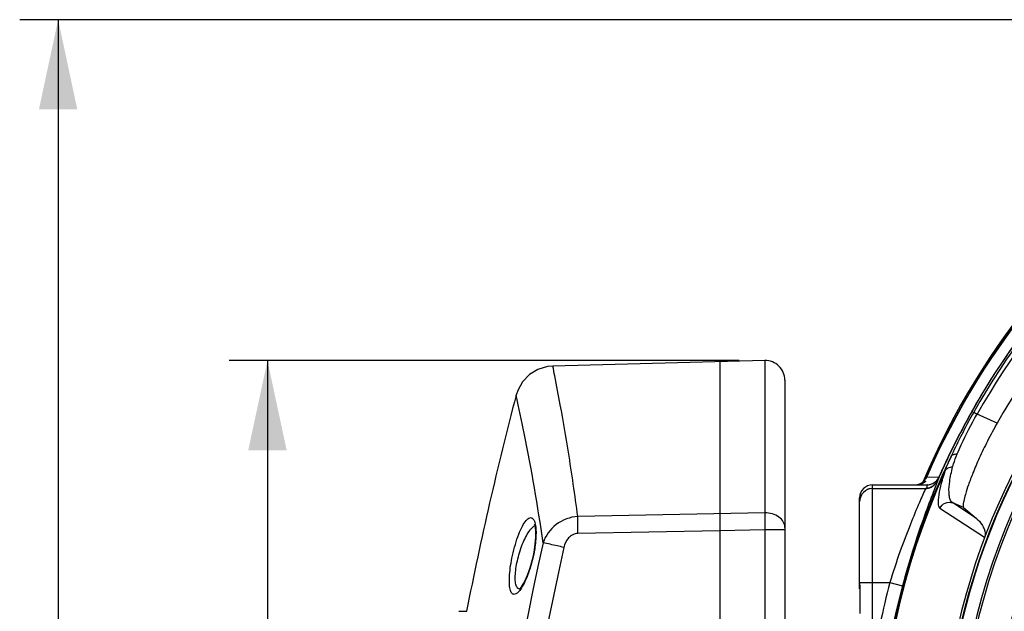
# Model space of a CAD drawing. Header units: millimetres. Extents: x -192 to 265, y -68 to 200.
# Tile 29 of 47: x 34 to 72, y 152 to 175. Entities that reach past the tile are written whole.
import ezdxf

# ---------------------------------------------------------------- set-up
doc = ezdxf.new("R2010")
doc.units = ezdxf.units.MM
doc.header["$LTSCALE"] = 16.335
doc.layers.get('0').update_dxf_attribs({"linetype": 'CONTINUOUS'})
doc.styles.get("Standard").update_dxf_attribs({"font": 'txt', "width": 0.85})
doc.dimstyles.new('DIMSTYLE_1', dxfattribs={"dimtxt": 3.3, "dimasz": 3.5, "dimexe": 1.5, "dimexo": 1, "dimgap": 0.825, "dimtad": 1, "dimdec": 0, "dimlfac": 100, "dimdsep": 46, "dimtxsty": 'STANDARD', "dimblk": '_FILLED', "dimblk1": '_FILLED', "dimblk2": '_FILLED', "dimcen": 0.09, "dimadec": 0, "dimazin": 0, "dimtp": 0.01, "dimtm": 0.01, "dimtfac": 1, "dimtdec": 0, "dimtofl": 0, "dimtmove": 0, "dimatfit": 3, "dimldrblk": '_FILLED', "dimfxl": 1, "dimtolj": 1, "dimarcsym": 0})

# ---------------------------------------------------------------- blocks, each defined once
blk = doc.blocks.new('_FILLED')
at = {"color": 0, "linetype": 'ByBlock'}
blk.add_solid([(0, 0), (-1, 0.214), (-1, -0.214)], dxfattribs=at)
blk = doc.blocks.new('*D2')
at = {"color": 7, "linetype": 'Continuous'}
for p, q in [((95.043, 175.389), (33.533, 175.389)), ((35.033, 175.389), (35.033, 109.889)), ((35.033, 44.388), (35.033, 109.889)), ((67.738, 44.388), (33.533, 44.388))]:
    blk.add_line(p, q, dxfattribs=at)
at = {"color": 7, "linetype": 'Continuous', "xscale": 3.5, "yscale": 3.5, "zscale": 3.5}
for p, rotation in [((35.033, 175.389), 90), ((35.033, 44.388), 270)]:
    blk.add_blockref('_FILLED', p, dxfattribs=dict(at, rotation=rotation))
blk = doc.blocks.new('*D3')
at = {"color": 7, "linetype": 'Continuous'}
for p, q in [((61.622, 162.081), (41.706, 162.081)), ((43.206, 162.081), (43.206, 103.235)), ((43.206, 44.388), (43.206, 103.235)), ((67.738, 44.388), (41.706, 44.388))]:
    blk.add_line(p, q, dxfattribs=at)
at = {"color": 7, "linetype": 'Continuous', "xscale": 3.5, "yscale": 3.5, "zscale": 3.5}
for p, rotation in [((43.206, 162.081), 90), ((43.206, 44.388), 270)]:
    blk.add_blockref('_FILLED', p, dxfattribs=dict(at, rotation=rotation))

msp = doc.modelspace()

# ---------------------------------------------------------------- linework, layer by layer
at = {"color": 7, "linetype": 'Continuous'}
for p, q in [((62.62185, 162.08066), (54.34786, 161.864)), ((54.34786, 161.86397), (54.3479, 161.864)), ((60.8638, 162.03448), (60.8638, 84.10781)), ((62.62185, 162.08066), (62.62185, 156.13235)), ((63.4038, 161.31892), (63.4038, 115.61926)), ((52.97636, 160.91546), (52.91348, 160.72669)), ((70.77808, 160.06058), (70.90916, 159.98658)), ((71.6969, 159.64042), (70.90916, 159.98658)), ((69.89265, 158.33722), (69.92165, 158.39946)), ((66.8328, 150.17428), (66.8328, 157.22799)), ((66.8328, 157.22799), (68.9521, 157.22799)), ((68.76777, 157.2739), (68.74518, 157.2639)), ((68.82183, 157.30414), (68.8059, 157.29421)), ((68.83591, 157.31371), (68.82183, 157.30414)), ((68.93418, 157.53835), (68.90508, 157.47089)), ((68.94347, 157.53414), (69.41729, 157.53117)), ((68.9521, 157.22799), (68.9521, 157.09973)), ((68.96215, 157.23449), (68.96362, 157.23468)), ((69.37757, 157.41527), (69.37758, 157.41519)), ((66.8328, 157.09012), (68.89399, 157.09012)), ((66.8328, 157.08027), (68.89399, 157.08027)), ((68.89399, 157.09012), (68.89399, 157.08027)), ((66.3248, 153.39905), (66.3248, 156.71999)), ((66.3248, 156.57246), (66.32482, 156.5773)), ((70.8833, 155.91971), (69.96111, 156.51855)), ((70.38143, 156.33793), (69.96111, 156.51855)), ((62.62185, 156.13235), (55.3194, 155.98981)), ((71.20526, 155.1678), (69.46257, 156.30606)), ((70.38143, 156.33793), (70.8833, 155.91971)), ((60.8638, 155.43421), (55.32716, 155.32613)), ((62.6285, 155.46866), (60.8638, 155.43421)), ((62.6285, 155.46866), (62.6285, 115.61926)), ((63.4038, 155.46866), (62.6285, 155.46866)), ((53.60348, 154.60327), (53.57641, 154.46771)), ((53.57641, 154.46771), (53.53767, 154.29999)), ((66.3248, 153.41799), (66.3248, 153.39893)), ((66.3248, 153.41799), (67.50665, 153.41799)), ((66.3248, 153.16399), (66.3248, 153.39407)), ((67.50665, 153.41799), (67.99738, 153.28695)), ((53.06853, 153.15595), (53.06822, 153.15594)), ((66.32761, 153.16399), (66.32761, 152.19879)), ((66.33042, 153.16399), (66.32761, 153.16399)), ((66.33042, 153.16399), (66.33042, 152.19879)), ((50.68086, 152.28969), (50.98877, 152.28969))]:
    msp.add_line(p, q, dxfattribs=at)
for points in [[(54.34786, 161.864), (54.13448, 161.84333), (53.76464, 161.73132), (53.43486, 161.52988), (53.16634, 161.25197), (52.97636, 160.91546)], [(68.69181, 157.24559), (68.66055, 157.23802), (68.6259, 157.23216), (68.58762, 157.22865), (68.57603, 157.22818)], [(68.74518, 157.2639), (68.71994, 157.25435), (68.69181, 157.24559)], [(68.8059, 157.29421), (68.78794, 157.28407), (68.76777, 157.2739)], [(68.85904, 157.33131), (68.84827, 157.32281), (68.83591, 157.31371)], [(68.89098, 157.36092), (68.89104, 157.36099), (68.8899, 157.35973), (68.88688, 157.35654), (68.88224, 157.35191), (68.87604, 157.34604), (68.86829, 157.3391), (68.85904, 157.33131)], [(69.37754, 157.41528), (69.31095, 157.30181), (69.19534, 157.18907), (69.05497, 157.11675), (68.89399, 157.09011)], [(66.8328, 157.09011), (66.68118, 157.06654), (66.53573, 156.99251), (66.42015, 156.87458), (66.34705, 156.72421), (66.32483, 156.57741)], [(53.62414, 155.67871), (53.62109, 155.68226), (53.63062, 155.66106), (53.65472, 155.56772), (53.67213, 155.40473), (53.67229, 155.18044), (53.64993, 154.90756), (53.60348, 154.60327)], [(53.53767, 154.29999), (53.44364, 153.96901), (53.34011, 153.68174), (53.23619, 153.45059), (53.14108, 153.28295), (53.06544, 153.18191), (53.04889, 153.16465)], [(66.32476, 153.39893), (66.32753, 153.19103), (66.32761, 153.16399)]]:
    msp.add_lwpolyline(points, dxfattribs=at)
for radius in [26.43967, 26.42091]:
    msp.add_circle((96.0428, 145.79799), radius, dxfattribs=at)
for centre, radius, start, end in [((96.0428, 145.79799), 29.591, 22.890375, 157.002795), ((96.04278, 145.80692), 29.52795, 92.229432, 156.599468), ((96.0428, 145.80691), 29.53818, 92.17293, 151.475964), ((96.0428, 145.79799), 29.01254, 29.445852, 150.554148), ((96.0428, 145.79799), 28.86201, 29.445852, 150.554148), ((96.04281, 145.78916), 29.09971, 92.19969, 148.578376), ((96.0428, 145.79799), 28.00599, 29.621409, 150.378592), ((96.0428, 145.79799), 26.54612, 21.516217, 20.668674), ((96.0428, 145.79799), 25.9253, 124.468356, 175.531644), ((96.0428, 145.79799), 25.84121, 124.488672, 175.511328), ((96.0428, 145.79799), 24.58327, 125.412181, 174.587819), ((62.6418, 161.31892), 0.762, 0, 91.500003), ((188.93904, 125.08064), 140.61861, 165.3160221, 168.8421812), ((96.04517, 145.78777), 29.10245, 148.578455, 150.542485), ((96.04864, 145.78616), 29.10626, 150.543097, 154.231869), ((96.04942, 145.7858), 29.09692, 150.539395, 154.230659), ((92.00953, 148.06215), 24.38722, 150.528111, 154.644177), ((96.05646, 145.80025), 29.55335, 151.477278, 156.597798), ((96.04307, 145.78898), 29.08982, 154.230861, 156.442704), ((96.04681, 145.78732), 29.10411, 154.232355, 156.202106), ((91.13341, 148.48301), 23.41529, 154.656727, 154.944619), ((96.0428, 145.79799), 29.00108, 154.381872, 205.618128), ((96.0428, 145.79799), 28.96892, 155.555232, 204.444768), ((66.8328, 156.71999), 0.508, 90, 180), ((68.47764, 157.73515), 0.50711, 281.090515, 283.343573), ((68.47694, 157.73713), 0.5092, 283.368348, 296.637429), ((68.52632, 157.76691), 0.53902, 282.577147, 289.245148), ((68.56473, 157.70281), 0.47457, 281.510904, 293.554566), ((68.52364, 157.77378), 0.54639, 289.272654, 294.365267), ((68.47627, 157.73764), 0.50995, 296.678807, 309.261493), ((68.56849, 157.69413), 0.46511, 293.556402, 299.579482), ((68.57531, 157.68222), 0.45138, 299.573511, 305.495837), ((68.4766, 157.73664), 0.50897, 309.304401, 323.225223), ((68.46799, 157.86252), 0.65136, 304.176041, 307.872804), ((68.59238, 157.65851), 0.42217, 305.478074, 310.481642), ((68.47576, 157.73676), 0.50972, 323.270717, 336.576332), ((68.95179, 157.73875), 0.51076, 270.033884, 284.992967), ((68.85232, 157.64351), 0.57271, 322.373963, 336.506166), ((66.83298, 156.57208), 0.50819, 90.021186, 179.411783), ((188.16644, 125.08064), 137.48619, 167.4446317, 192.5798047), ((188.16432, 125.08065), 136.65188, 167.4454234, 192.5790165), ((96.0428, 145.79799), 29.53601, 165.049162, 171.479233), ((96.0428, 145.79799), 29.02809, 165.049162, 194.950838)]:
    msp.add_arc(centre, radius, start, end, dxfattribs=at)
for points, knots in [([(70.71491, 160.09639), (71.9707, 162.3195), (75.08717, 166.45356), (81.20565, 171.20455), (88.35728, 174.19802), (96.0428, 175.21902), (103.72832, 174.19802), (110.87994, 171.20455), (116.99842, 166.45356), (120.11489, 162.31951), (121.37068, 160.0964)], [0, 0, 0, 0, 0.12496994, 0.24994943, 0.37496146, 0.50000027, 0.62503896, 0.7500507, 0.87503005, 1, 1, 1, 1]), ([(55.3194, 155.98981), (55.2115, 156.82984), (54.99894, 158.28593), (54.68568, 160.11401), (54.47181, 161.23181), (54.37437, 161.73626), (54.34786, 161.86397)], [0, 0, 0, 0, 0.42666374, 0.74118035, 0.93428892, 1, 1, 1, 1]), ([(53.96804, 154.9678), (53.7654, 156.40117), (53.42497, 158.32455), (53.02512, 160.23509), (52.91353, 160.72682)], [0, 0, 0, 0, 0.74166424, 1, 1, 1, 1]), ([(70.13433, 158.43206), (70.18517, 158.55221), (70.41906, 159.08209), (70.68595, 159.59734), (70.90916, 159.98658)], [0, 0, 0, 0, 0.22526935, 1, 1, 1, 1]), ([(71.6969, 159.64042), (71.56435, 159.4073), (71.3207, 158.95529), (71.00724, 158.30519), (70.76217, 157.73411), (70.58352, 157.26191), (70.46263, 156.89163), (70.3921, 156.6226), (70.36291, 156.45598), (70.36436, 156.37217), (70.37369, 156.34438), (70.38143, 156.33793)], [0, 0, 0, 0, 0.22436338, 0.42942718, 0.60364824, 0.74406575, 0.85183969, 0.92901179, 0.97743632, 0.99157454, 1, 1, 1, 1]), ([(69.89265, 158.33721), (69.89836, 158.34844), (69.93059, 158.39435), (69.98635, 158.41841), (70.02824, 158.4268)], [0, 0, 0, 0, 0.22774856, 1, 1, 1, 1]), ([(69.95692, 157.92801), (69.9673, 157.96762), (70.01677, 158.13889), (70.08084, 158.30565), (70.13433, 158.43206)], [0, 0, 0, 0, 0.229798, 1, 1, 1, 1]), ([(70.02824, 158.4268), (70.03647, 158.42844), (70.07154, 158.43396), (70.10733, 158.43419), (70.13433, 158.43207)], [0, 0, 0, 0, 0.23667262, 1, 1, 1, 1]), ([(69.67064, 157.78579), (69.68465, 157.82908), (69.74979, 158.01635), (69.82848, 158.19864), (69.89265, 158.33722)], [0, 0, 0, 0, 0.22956981, 1, 1, 1, 1]), ([(69.46257, 156.30606), (69.4456, 156.31714), (69.417, 156.36206), (69.39032, 156.50597), (69.41136, 156.78535), (69.501, 157.23513), (69.60417, 157.58433), (69.67064, 157.78579)], [0, 0, 0, 0, 0.03978796, 0.09805729, 0.28662767, 0.58334349, 1, 1, 1, 1]), ([(69.67064, 157.78579), (69.69557, 157.83078), (69.78507, 157.90816), (69.89795, 157.92827), (69.95692, 157.92801)], [0, 0, 0, 0, 0.4658833, 1, 1, 1, 1]), ([(69.96111, 156.51855), (69.91037, 156.54724), (69.85578, 156.6438), (69.82347, 156.79062), (69.80464, 157.02508), (69.83789, 157.41172), (69.90759, 157.73971), (69.95692, 157.92801)], [0, 0, 0, 0, 0.11979741, 0.20542285, 0.31257119, 0.60000234, 1, 1, 1, 1]), ([(69.37757, 157.41519), (69.3108, 157.22692), (69.11344, 156.72718), (68.77708, 155.81774), (68.37709, 154.63118), (68.12175, 153.75268), (67.99738, 153.28695)], [0, 0, 0, 0, 0.13761039, 0.3700416, 0.66792908, 1, 1, 1, 1]), ([(68.74906, 157.27606), (68.75729, 157.27979), (68.78653, 157.29388), (68.81451, 157.31052), (68.83388, 157.32364)], [0, 0, 0, 0, 0.27865266, 1, 1, 1, 1]), ([(68.90252, 157.37474), (68.90283, 157.3734), (68.89844, 157.36945), (68.88898, 157.35655), (68.876, 157.34556), (68.86645, 157.3374)], [0, 0, 0, 0, 0.0787406, 0.27657744, 1, 1, 1, 1]), ([(68.86787, 157.34835), (68.87649, 157.35505), (68.88903, 157.36585), (68.89732, 157.37148), (68.90233, 157.37558), (68.90252, 157.37474)], [0, 0, 0, 0, 0.75025424, 0.94053641, 1, 1, 1, 1]), ([(68.89399, 157.08026), (68.97331, 157.08155), (69.13298, 157.12443), (69.25751, 157.23109), (69.30592, 157.29386)], [0, 0, 0, 0, 0.50016796, 1, 1, 1, 1]), ([(68.96362, 157.23468), (68.96523, 157.23489), (68.96726, 157.23474), (68.96976, 157.23572), (68.97023, 157.23537)], [0, 0, 0, 0, 0.73241836, 1, 1, 1, 1]), ([(69.4173, 157.53117), (69.41769, 157.53027), (69.42141, 157.52901), (69.42405, 157.52717), (69.42624, 157.52605)], [0, 0, 0, 0, 0.28386336, 1, 1, 1, 1]), ([(68.89399, 157.08027), (68.81887, 156.89974), (68.61426, 156.43946), (68.27281, 155.62176), (67.879, 154.58295), (67.62838, 153.82015), (67.50665, 153.41799)], [0, 0, 0, 0, 0.1497016, 0.38559105, 0.67831626, 1, 1, 1, 1]), ([(66.3248, 156.71999), (66.3248, 156.71821), (66.33591, 156.72049), (66.34036, 156.71845), (66.34552, 156.71824)], [0, 0, 0, 0, 0.25571651, 1, 1, 1, 1]), ([(69.46256, 156.30606), (69.49876, 156.39717), (69.65047, 156.55653), (69.87075, 156.5558), (69.96111, 156.51854)], [0, 0, 0, 0, 0.50075218, 1, 1, 1, 1]), ([(63.4038, 155.56349), (63.4038, 155.63989), (63.35705, 155.80251), (63.17475, 155.99076), (62.9178, 156.10969), (62.7219, 156.13431), (62.62185, 156.13235)], [0, 0, 0, 0, 0.2154297, 0.45280882, 0.71779817, 1, 1, 1, 1]), ([(62.62185, 156.13235), (62.62185, 156.08623), (62.62268, 155.86499), (62.62557, 155.64376), (62.6285, 155.46866)], [0, 0, 0, 0, 0.20847705, 1, 1, 1, 1]), ([(52.77306, 154.46682), (52.80522, 154.61399), (52.87667, 154.89419), (53.00512, 155.27937), (53.1432, 155.59311), (53.26697, 155.79754), (53.36931, 155.90192), (53.43651, 155.9439), (53.50544, 155.9523), (53.56658, 155.91839), (53.61271, 155.85198), (53.6666, 155.70909), (53.68107, 155.58169), (53.68671, 155.48885)], [0, 0, 0, 0, 0.20256165, 0.38852242, 0.54515185, 0.66334968, 0.70686475, 0.74075805, 0.76818019, 0.79563119, 0.82996855, 0.87492142, 1, 1, 1, 1]), ([(55.3194, 155.98981), (55.01981, 155.97318), (54.42552, 155.75663), (54.0623, 155.2426), (53.96804, 154.9678)], [0, 0, 0, 0, 0.50807525, 1, 1, 1, 1]), ([(55.32716, 155.32613), (55.32595, 155.38809), (55.32209, 155.6093), (55.3194, 155.83053), (55.3194, 155.9898)], [0, 0, 0, 0, 0.28011252, 1, 1, 1, 1]), ([(70.8833, 155.91971), (70.96602, 155.85082), (71.08159, 155.71716), (71.20979, 155.46679), (71.2449, 155.27288), (71.20526, 155.1678)], [0, 0, 0, 0, 0.37862354, 0.60496734, 1, 1, 1, 1]), ([(53.00161, 154.41463), (53.0583, 154.63062), (53.15983, 154.93396), (53.3357, 155.28798), (53.43098, 155.43199), (53.48069, 155.49089)], [0, 0, 0, 0, 0.56537597, 0.80484841, 1, 1, 1, 1]), ([(53.48069, 155.49089), (53.49406, 155.50673), (53.54121, 155.55874), (53.59727, 155.6055), (53.64306, 155.62495)], [0, 0, 0, 0, 0.29404785, 1, 1, 1, 1]), ([(53.68671, 155.48885), (53.69628, 155.33108), (53.68052, 154.98658), (53.6256, 154.64731), (53.58691, 154.46628)], [0, 0, 0, 0, 0.46056079, 1, 1, 1, 1]), ([(55.32716, 155.32613), (55.2584, 155.32479), (55.11953, 155.29047), (54.89879, 155.11761), (54.80962, 154.91819), (54.77987, 154.7846)], [0, 0, 0, 0, 0.25053671, 0.50141407, 1, 1, 1, 1]), ([(54.77987, 154.7846), (54.69143, 154.8043), (54.42073, 154.86496), (54.14989, 154.92501), (53.96805, 154.9678)], [0, 0, 0, 0, 0.32660859, 1, 1, 1, 1]), ([(53.081, 153.14469), (53.0437, 153.09263), (52.97845, 153.01118), (52.86349, 152.94185), (52.78388, 152.95972), (52.73878, 153.00192), (52.70394, 153.06696), (52.66478, 153.19715), (52.64513, 153.41518), (52.65502, 153.72584), (52.69775, 154.08565), (52.74478, 154.33748), (52.77306, 154.46682)], [0, 0, 0, 0, 0.10022675, 0.16560919, 0.19218897, 0.2218012, 0.2591981, 0.30666258, 0.43363653, 0.59934378, 0.79280132, 1, 1, 1, 1]), ([(52.90363, 153.33954), (52.88742, 153.40564), (52.87327, 153.56146), (52.89128, 153.92361), (52.94898, 154.21416), (53.00161, 154.41463)], [0, 0, 0, 0, 0.18783606, 0.42797877, 1, 1, 1, 1]), ([(53.58691, 154.46628), (53.53084, 154.20386), (53.42513, 153.83434), (53.23686, 153.39896), (53.13454, 153.21942), (53.081, 153.14469)], [0, 0, 0, 0, 0.56608844, 0.80605734, 1, 1, 1, 1]), ([(66.3248, 153.39905), (66.32479, 153.38101), (66.32669, 153.30265), (66.33043, 153.22433), (66.33042, 153.16399)], [0, 0, 0, 0, 0.23013023, 1, 1, 1, 1]), ([(53.06829, 153.15594), (53.05032, 153.15506), (53.01218, 153.16129), (52.96329, 153.19951), (52.92647, 153.26145), (52.91054, 153.31138), (52.90363, 153.33954)], [0, 0, 0, 0, 0.20206464, 0.41515973, 0.67453271, 1, 1, 1, 1])]:
    msp.add_open_spline(points, degree=3, knots=knots, dxfattribs=at)
for points in [[(69.08393, 157.24538), (69.15385, 157.26415), (69.22111, 157.29896), (69.27682, 157.34518)], [(69.27682, 157.34518), (69.33662, 157.39479), (69.38593, 157.46009), (69.41729, 157.53117)]]:
    msp.add_open_spline(points, degree=3, dxfattribs=at)

# ---------------------------------------------------------------- dimensions: what is measured, and where the dimension line sits
for base, p2, picture, middle in [((35.03252, 175.38899), (96.0428, 175.38899), '*D2', (35.03252, 105.68124)), ((43.20639, 162.08066), (62.62185, 162.08066), '*D3', (43.20639, 99.02707))]:
    dim = msp.add_linear_dim(base=base, p1=(68.7378, 44.38849), p2=p2, angle=90, dimstyle='DIMSTYLE_1', dxfattribs=at)
    dim.commit()
    dim.dimension.update_dxf_attribs({"geometry": picture, "text_midpoint": middle, "dimtype": 160})

doc.saveas('drawing.dxf')
